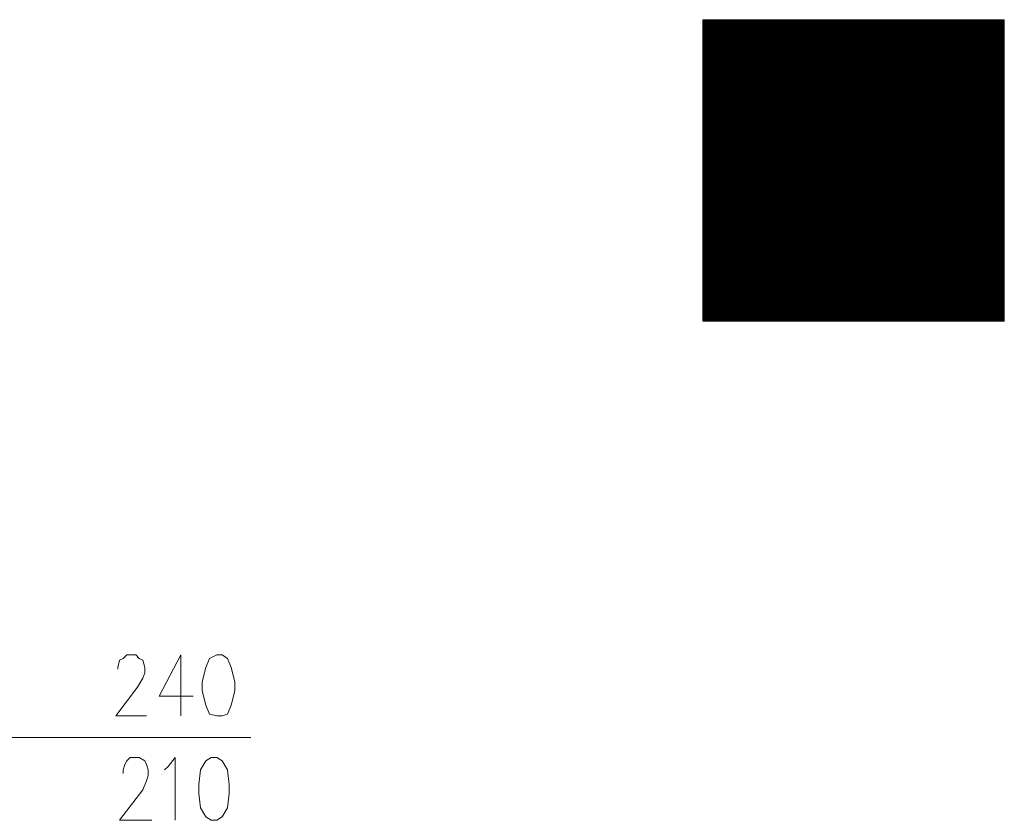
# Model space of a CAD drawing. Header units: centimetres. Extents: x -16053 to 7031, y -7778 to 254.
# Tile 212 of 256: x 1029 to 1351, y -4213 to -3951. Entities that reach past the tile are written whole.
import ezdxf

# ---------------------------------------------------------------- set-up
doc = ezdxf.new("R2010")
doc.units = ezdxf.units.CM
doc.header["$MEASUREMENT"] = 0
doc.layers.get('0').update_dxf_attribs({"linetype": 'CONTINUOUS'})
doc.layers.add('jt_naklejki_ew', color=7, linetype='CONTINUOUS')
doc.layers.add('konstrukcja', color=250, linetype='CONTINUOUS', lineweight=15)
pattern_1 = [(45, (3218.57237, 1054.96867), (-0.0224506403, 0.0224506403), [])]

# ---------------------------------------------------------------- blocks, each defined once
blk = doc.blocks.new('HYDRANT WEWNETRZNY_ISO_7010')
at = {"lineweight": 0}
h = blk.add_hatch(dxfattribs=at)
h.set_pattern_fill('ANSI31', color=1, scale=0.01, style=0)
h.set_pattern_definition(pattern_1)
h.paths.add_polyline_path([(-902.72, 163.1), (-902.72, 243.1), (-982.72, 243.1), (-982.72, 163.1)])
h.paths.add_polyline_path([(-939.65, 212.02, -0.371468), (-935.72, 215.93), (-935.72, 212.02)], flags=0)
h.paths.add_polyline_path([(-939.65, 211.36), (-935.72, 211.36), (-935.72, 207.45, -0.371468)], flags=0)
h.paths.add_polyline_path([(-935.12, 211.36), (-931.18, 211.36, -0.371468), (-935.12, 207.45)], flags=0)
h.paths.add_polyline_path([(-935.12, 212.02), (-935.12, 215.93, -0.371468), (-931.18, 212.02)], flags=0)
h.paths.add_polyline_path([(-935.72, 212.02), (-935.72, 215.93, 0.371468), (-939.65, 212.02)], flags=0)
h.paths.add_polyline_path([(-931.18, 212.02, 0.371468), (-935.12, 215.93), (-935.12, 212.02)], flags=0)
h.paths.add_polyline_path([(-935.12, 207.45, 0.371468), (-931.18, 211.36), (-935.12, 211.36)], flags=0)
h.paths.add_polyline_path([(-935.72, 207.45), (-935.72, 211.36), (-939.65, 211.36, 0.371468)], flags=0)
edge = h.paths.add_edge_path(flags=0)
edge.add_line((-935.72, 212.02), (-935.72, 215.93))
edge.add_arc((-935.42, 211.69), 4.25, 94.047, 175.5607)
edge.add_line((-939.65, 212.02), (-935.72, 212.02))
edge = h.paths.add_edge_path(flags=0)
edge.add_line((-935.12, 212.02), (-935.12, 215.93))
edge.add_arc((-935.42, 211.69), 4.25, 4.4393, 85.953, ccw=False)
edge.add_line((-931.18, 212.02), (-935.12, 212.02))
edge = h.paths.add_edge_path(flags=0)
edge.add_line((-935.72, 211.36), (-935.72, 207.45))
edge.add_arc((-935.42, 211.69), 4.25, 184.4393, 265.953, ccw=False)
edge.add_line((-939.65, 211.36), (-935.72, 211.36))
edge = h.paths.add_edge_path(flags=0)
edge.add_line((-935.12, 211.36), (-935.12, 207.45))
edge.add_arc((-935.42, 211.69), 4.25, 274.047, 355.5607)
edge.add_line((-931.18, 211.36), (-935.12, 211.36))
h.paths.add_polyline_path([(-943.88, 190.58), (-943.88, 232.71), (-942.52, 232.71), (-941.62, 231.81), (-941.62, 212.02), (-940.26, 212.02, -29.452294), (-940.26, 211.36), (-941.62, 211.36), (-941.62, 191.48), (-942.52, 190.58)], flags=16)
h.paths.add_polyline_path([(-964.74, 229.45), (-964.74, 184.72), (-967.02, 184.72), (-967.02, 229.39, -1.02423)], flags=16)
h.paths.add_polyline_path([(-967.09, 182.2), (-964.78, 182.2), (-965.33, 177.83), (-965.54, 177.83), (-966.54, 177.83)], flags=16)
h.paths.add_polyline_path([(-971.73, 231.61), (-970.63, 232.71), (-969.46, 232.71), (-969.46, 190.6), (-970.63, 190.6), (-971.73, 191.7)], flags=16)
h.paths.add_polyline_path([(-929.56, 219.34, -0.200612), (-922.24, 210.43, 0.037531), (-919.06, 205.25, 0.030177), (-913.79, 201.17, -0.238487), (-920.68, 202.55, -0.13962), (-925.74, 210.65, 0.064162)], flags=16)
h.paths.add_polyline_path([(-920.55, 220.75, 0.096724), (-917.31, 214.37, 0.102707), (-913.79, 211.87), (-913.79, 206.24, -0.168834), (-918.58, 210.87, -0.166864)], flags=16)
h.paths.add_polyline_path([(-928.3, 182.12, 0.19781), (-913.79, 180.19), (-913.79, 174.52, -0.025858), (-918.21, 174.6, -0.316846)], flags=16)
h.paths.add_polyline_path([(-928.92, 204.7, 0.025829), (-921.21, 198.48, 0.132227), (-913.79, 195.86), (-913.79, 190.23, -0.149959), (-922.05, 194.29, -0.153068)], flags=16)
h.paths.add_polyline_path([(-932.88, 193.27, -0.335154), (-923.18, 189.49, 0.231426), (-917.53, 186.01, 0.05694), (-913.79, 185.25, -0.268662), (-922.44, 184.4, -0.152678), (-926.54, 188.18, 0.192193)], flags=16)
h.paths.add_polyline_path([(-957.79, 193.66), (-957.79, 229.39, -1.02423), (-955.5, 229.44), (-955.5, 193.71, -1.092744)], flags=16)
h.paths.add_polyline_path([(-948.55, 193.66), (-948.55, 229.39, -1.02423), (-946.27, 229.44), (-946.27, 193.71, -1.092744)], flags=16)
h.paths.add_polyline_path([(-953.16, 193.66), (-953.16, 229.39, -1.02423), (-950.88, 229.45), (-950.88, 193.72, -1.092744)], flags=16)
h.paths.add_polyline_path([(-962.44, 193.67), (-962.44, 229.4, -1.02423), (-960.16, 229.46), (-960.16, 193.73, -1.092744)], flags=16)
h = blk.add_hatch(dxfattribs=at)
h.set_pattern_fill('ANSI31', color=241, scale=0.01)
h.set_pattern_definition(pattern_1)
h.paths.add_polyline_path([(-982.72, 163.1), (-902.72, 163.1), (-902.72, 243.1), (-982.72, 243.1)])
h.paths.add_polyline_path([(-977.72, 168.1), (-977.72, 238.1), (-907.72, 238.1), (-907.72, 168.1)], flags=16)
h = blk.add_hatch(dxfattribs=at)
h.set_pattern_fill('ANSI31', color=252, scale=0.01)
h.set_pattern_definition(pattern_1)
h.paths.add_polyline_path([(-969.46, 190.6), (-969.46, 232.71), (-970.63, 232.71), (-971.73, 231.61), (-971.73, 191.7), (-970.63, 190.6)])
h.paths.add_polyline_path([(-964.74, 184.72), (-964.74, 229.45, 1.02423), (-967.02, 229.39), (-967.02, 184.72)])
h.paths.add_polyline_path([(-960.16, 193.73), (-960.16, 229.46, 1.02423), (-962.44, 229.4), (-962.44, 193.67, 1.092744)])
h.paths.add_polyline_path([(-955.5, 193.71), (-955.5, 229.44, 1.02423), (-957.79, 229.39), (-957.79, 193.66, 1.092744)])
h.paths.add_polyline_path([(-950.88, 193.72), (-950.88, 229.45, 1.02423), (-953.16, 229.39), (-953.16, 193.66, 1.092744)])
h.paths.add_polyline_path([(-946.27, 193.71), (-946.27, 229.44, 1.02423), (-948.55, 229.39), (-948.55, 193.66, 1.092744)])
h.paths.add_polyline_path([(-941.62, 212.02), (-941.62, 231.81), (-942.52, 232.71), (-943.88, 232.71), (-943.88, 190.58), (-942.52, 190.58), (-941.62, 191.48), (-941.62, 211.36), (-940.26, 211.36, 29.452294), (-940.26, 212.02)])
h.paths.add_polyline_path([(-965.33, 177.83), (-964.78, 182.2), (-967.09, 182.2), (-966.54, 177.83), (-965.54, 177.83)])
h.paths.add_polyline_path([(-939.65, 212.02, -0.371468), (-935.72, 215.93), (-935.72, 212.02)], flags=16)
h.paths.add_polyline_path([(-939.65, 211.36), (-935.72, 211.36), (-935.72, 207.45, -0.371468)], flags=16)
h.paths.add_polyline_path([(-935.12, 207.45), (-935.12, 211.36), (-931.18, 211.36, -0.371468)], flags=16)
h.paths.add_polyline_path([(-935.12, 212.02), (-935.12, 215.93, -0.371468), (-931.18, 212.02)], flags=16)
h = blk.add_hatch(dxfattribs=at)
h.set_pattern_fill('ANSI31', color=252, scale=0.01)
h.set_pattern_definition(pattern_1)
h.paths.add_polyline_path([(-913.79, 211.87, -0.102707), (-917.31, 214.37, -0.096724), (-920.55, 220.75, 0.166864), (-918.58, 210.87, 0.168834), (-913.79, 206.24)])
h.paths.add_polyline_path([(-919.06, 205.25, -0.037531), (-922.24, 210.43, 0.200612), (-929.56, 219.34, -0.064162), (-925.74, 210.65, 0.13962), (-920.68, 202.55, 0.238487), (-913.79, 201.17, -0.030177)])
h.paths.add_polyline_path([(-913.79, 195.86, -0.132227), (-921.21, 198.48, -0.025829), (-928.92, 204.7, 0.153068), (-922.05, 194.29, 0.149959), (-913.79, 190.23)])
h.paths.add_polyline_path([(-923.18, 189.49, 0.335154), (-932.88, 193.27, -0.192193), (-926.54, 188.18, 0.152678), (-922.44, 184.4, 0.268662), (-913.79, 185.25, -0.05694), (-917.53, 186.01, -0.231426)])
h.paths.add_polyline_path([(-913.79, 174.52), (-913.79, 180.19, -0.19781), (-928.3, 182.12, 0.316846), (-918.21, 174.6, 0.025858)])
at = {"color": 7, "lineweight": 0}
for points in [[(-982.72, 163.1), (-902.72, 163.1), (-902.72, 243.1), (-982.72, 243.1)], [(-902.72, 163.1), (-902.72, 243.1), (-982.72, 243.1), (-982.72, 163.1)]]:
    blk.add_lwpolyline(points, close=True, dxfattribs=at)
at = {"color": 250, "lineweight": 0}
blk.add_lwpolyline([(-982.72, 163.1), (-982.72, 243.1), (-902.72, 243.1), (-902.72, 163.1), (-982.72, 163.1)], dxfattribs=at)

msp = doc.modelspace()

# ---------------------------------------------------------------- linework, layer by layer
at = {"layer": 'konstrukcja', "linetype": 'Continuous'}
for points in [[(1061.019, -4163.234), (1061.019, -4162.645), (1061.608, -4160.29), (1062.785, -4159.701), (1063.963, -4158.524), (1066.906, -4158.524), (1068.084, -4159.701), (1069.261, -4160.29), (1069.85, -4162.645), (1069.85, -4164.411), (1069.261, -4166.178), (1067.495, -4169.121), (1060.43, -4178.541), (1070.439, -4178.541)], [(1081.625, -4178.541), (1081.625, -4158.524), (1074.56, -4172.065), (1085.746, -4172.065)], [(1093.4, -4158.524), (1091.045, -4159.701), (1089.868, -4162.645), (1088.69, -4167.355), (1088.69, -4170.299), (1089.868, -4175.009), (1091.045, -4177.953), (1093.4, -4178.541), (1095.166, -4178.541), (1096.933, -4177.953), (1098.11, -4175.009), (1099.288, -4170.299), (1099.288, -4167.355), (1098.11, -4162.645), (1096.933, -4159.701), (1095.166, -4158.524), (1093.4, -4158.524)], [(1104.586, -4185.606), (967.997, -4185.606)], [(1062.785, -4197.381), (1062.785, -4196.204), (1063.374, -4194.438), (1063.963, -4193.26), (1065.14, -4192.083), (1068.084, -4192.083), (1069.85, -4193.26), (1070.439, -4194.438), (1071.028, -4196.204), (1071.028, -4197.97), (1070.439, -4199.736), (1069.261, -4202.68), (1061.608, -4212.689), (1072.205, -4212.689)], [(1076.326, -4196.204), (1077.504, -4195.026), (1079.859, -4192.083), (1079.859, -4212.689)], [(1091.634, -4192.083), (1089.868, -4193.26), (1088.101, -4196.204), (1087.513, -4200.914), (1087.513, -4203.858), (1088.101, -4208.568), (1089.868, -4211.511), (1091.634, -4212.689), (1093.4, -4212.689), (1095.166, -4211.511), (1096.933, -4208.568), (1097.521, -4203.858), (1097.521, -4200.914), (1096.933, -4196.204), (1095.166, -4193.26), (1093.4, -4192.083), (1091.634, -4192.083)]]:
    msp.add_lwpolyline(points, dxfattribs=at)

# ---------------------------------------------------------------- block references
at = {"layer": 'jt_naklejki_ew', "xscale": 1.233617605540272, "yscale": 1.233617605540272, "zscale": 1.233617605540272}
msp.add_blockref('HYDRANT WEWNETRZNY_ISO_7010', (2464.717, -4250.514), dxfattribs=at)

doc.saveas('drawing.dxf')
